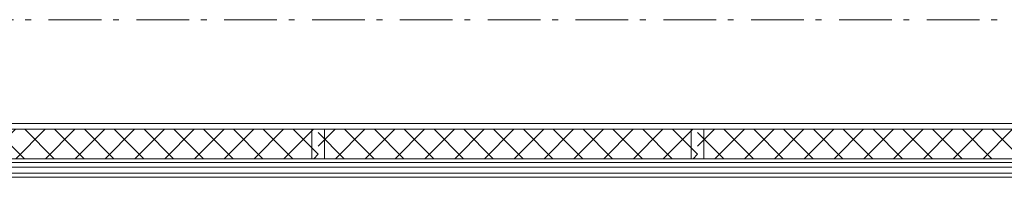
# Model space of a CAD drawing. Header units: millimetres. Extents: x 274611 to 749520, y 175257 to 298905.
# Tile 162 of 251: x 717935 to 722607, y 192764 to 193509. Entities that reach past the tile are written whole.
import ezdxf

# ---------------------------------------------------------------- set-up
doc = ezdxf.new("R2010")
doc.units = ezdxf.units.MM
doc.header["$LTSCALE"] = 400
doc.linetypes.add('STYLE_06', pattern=[1.041641, 0.625, -0.208282, 0.069427, -0.138931])
doc.layers.add('None', color=7, linetype='Continuous', lineweight=9)

# ---------------------------------------------------------------- blocks, each defined once
blk = doc.blocks.new('*X189')
at = {"layer": 'None', "lineweight": 5}
for p, q in [((22.5, -118.9), (141.4, 0)), ((22.5, -260.3), (162.5, -120.3)), ((22.5, -401.8), (162.5, -261.8)), ((22.5, -543.2), (162.5, -403.2)), ((22.5, -684.6), (162.5, -544.6)), ((22.5, -826), (162.5, -686)), ((22.5, -967.4), (162.5, -827.4)), ((22.5, -1108.9), (162.5, -968.9)), ((22.5, -1250.3), (162.5, -1110.3)), ((22.5, -1391.7), (162.5, -1251.7)), ((22.5, -1533.1), (162.5, -1393.1)), ((22.5, -1674.6), (162.5, -1534.6)), ((38.5, -1800), (162.5, -1676))]:
    blk.add_line(p, q, dxfattribs=at)
at = {"layer": 'None', "lineweight": 13}
for p, q in [((141.4, 0), (162.5, -21.1)), ((22.5, -22.5), (162.5, -162.5)), ((22.5, -163.9), (162.5, -303.9)), ((22.5, -305.3), (162.5, -445.3)), ((22.5, -446.7), (162.5, -586.7)), ((22.5, -588.1), (162.5, -728.1)), ((22.5, -729.5), (162.5, -869.5)), ((22.5, -870.9), (162.5, -1010.9)), ((22.5, -1012.3), (162.5, -1152.3)), ((22.5, -1153.7), (162.5, -1293.7)), ((22.5, -1295.1), (162.5, -1435.1)), ((22.5, -1436.5), (162.5, -1576.5)), ((22.5, -1577.9), (162.5, -1717.9)), ((22.5, -1719.3), (103.2, -1800))]:
    blk.add_line(p, q, dxfattribs=at)
blk = doc.blocks.new('HoutSkeletBouw element 1800mm (2D)')
at = {"layer": 'None', "color": 140, "lineweight": 15}
for p, q in [((-5, -1800), (-5, 0)), ((22.5, -1800), (22.5, 0)), ((162.5, -1800), (162.5, 0)), ((180.5, -1800), (180.5, 0)), ((230, -1800), (230, 0)), ((250, -1800), (250, 0))]:
    blk.add_line(p, q, dxfattribs=at)
at = {"layer": 'None', "color": 140, "linetype": 'Continuous', "lineweight": 15}
for p, q in [((22.5, -1800), (22.5, 0)), ((162.5, -1800), (162.5, 0))]:
    blk.add_line(p, q, dxfattribs=at)
at = {"layer": 'None', "color": 8, "linetype": 'Continuous', "lineweight": 5}
blk.add_line((202.5, 0), (202.5, -1800), dxfattribs=at)
at = {"layer": 'None', "color": 140, "linetype": 'Continuous', "lineweight": 15}
blk.add_lwpolyline([(22.5, 30), (162.5, 30), (162.5, -30), (22.5, -30)], close=True, dxfattribs=at)
at = {"layer": 'None', "color": 140}
blk.add_blockref('*X189', (0, 0), dxfattribs=at)

msp = doc.modelspace()

# ---------------------------------------------------------------- linework, layer by layer
at = {"layer": 'None', "color": 43, "linetype": 'STYLE_06', "lineweight": 9}
msp.add_line((749155.23053, 193508.74408), (715435.32989, 193508.74408), dxfattribs=at)

# ---------------------------------------------------------------- block references
at = {"layer": 'None', "color": 7, "rotation": 270}
for p in [(719351.28989, 193013.74408), (721151.28989, 193013.74408), (722951.28989, 193013.74408)]:
    msp.add_blockref('HoutSkeletBouw element 1800mm (2D)', p, dxfattribs=at)

doc.saveas('drawing.dxf')
